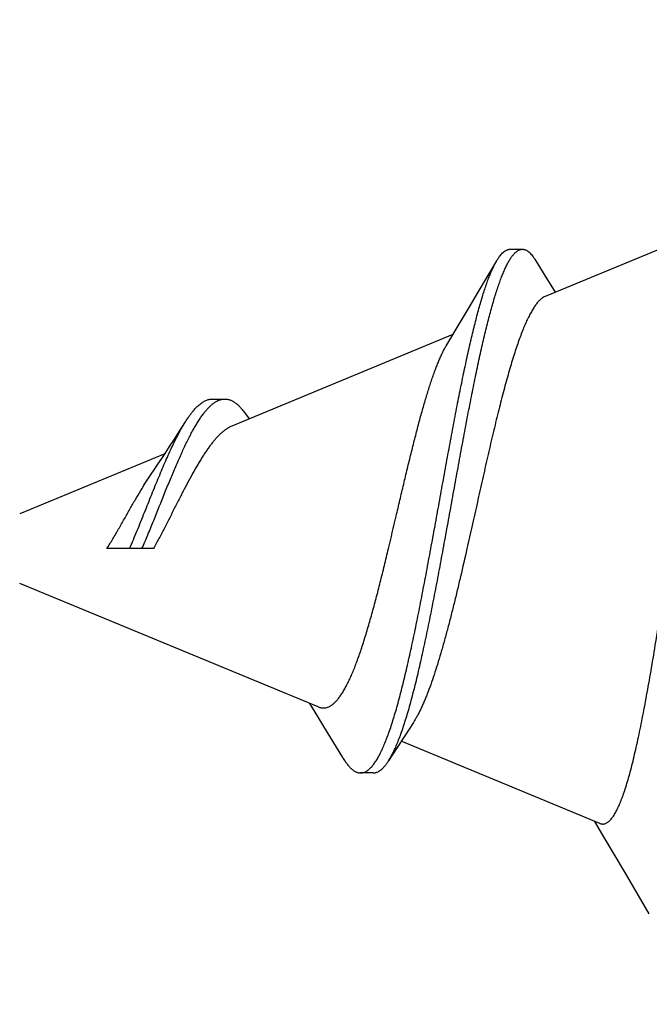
# Model space of a CAD drawing. Header units: feet. Extents: x -114 to 1432, y 355 to 669.
# Tile 163 of 195: x 1246.241 to 1246.525, y 495.983 to 496.426. Entities that reach past the tile are written whole.
import ezdxf

# ---------------------------------------------------------------- set-up
doc = ezdxf.new("R2010")
doc.units = ezdxf.units.FT
doc.header["$MEASUREMENT"] = 0
doc.layers.add('-HARDWARE', color=7, linetype='Continuous')
doc.layers.add('G-ANNO-DIM', color=2, linetype='Continuous')
doc.styles.add('Arial', font='arial.ttf')
doc.dimstyles.new('MS-16A', dxfattribs={"dimscale": 13, "dimtxt": 0.18, "dimasz": 0.18, "dimexe": 0.125, "dimexo": 0.0625, "dimgap": 0.03125, "dimtad": 1, "dimdec": 3, "dimzin": 3, "dimdsep": 46, "dimlunit": 4, "dimtxsty": 'Arial', "dimcen": 0.03125, "dimclrd": 2, "dimclre": 2, "dimclrt": 7, "dimadec": 1, "dimazin": 0, "dimtfac": 1, "dimtdec": 3, "dimtofl": 0, "dimtmove": 0, "dimatfit": 3, "dimfxl": 1, "dimtolj": 1, "dimtzin": 0, "dimarcsym": 0})

# ---------------------------------------------------------------- blocks, each defined once
blk = doc.blocks.new('*D636')
at = {"layer": 'Defpoints', "color": 0, "transparency": 16777216}
for p in [(1248.54362, 504.18809), (1239.0406, 456.18809), (1248.54362, 456.18809)]:
    blk.add_point(p, dxfattribs=at)
at = {"layer": 'G-ANNO-DIM', "color": 2, "lineweight": -2, "transparency": 16777216}
for p, q in [((1247.73112, 504.18809), (1237.4156, 504.18809)), ((1239.0406, 501.84809), (1239.0406, 458.52809)), ((1247.73112, 456.18809), (1237.4156, 456.18809))]:
    blk.add_line(p, q, dxfattribs=at)
at = {"layer": 'G-ANNO-DIM', "color": 2, "transparency": 16777216}
for points in [[(1238.6506, 501.84809), (1239.4306, 501.84809), (1239.0406, 504.18809)], [(1238.6506, 458.52809), (1239.4306, 458.52809), (1239.0406, 456.18809)]]:
    blk.add_solid(points, dxfattribs=at)
at = {"layer": 'G-ANNO-DIM', "color": 7, "transparency": 16777216, "insert": (1237.43961, 480.18809), "char_height": 2.34, "attachment_point": 5, "rotation": 90, "style": 'Arial'}
blk.add_mtext('\\A1;4\'-0"', dxfattribs=at)
blk = doc.blocks.new('2.5IN_LAGSCREW')
at = {"layer": '-HARDWARE', "color": 7}
for p, q in [((1220.5338, 512.02684), (1220.5983, 512.00012)), ((1220.61418, 512.02131), (1220.60856, 512.02131)), ((1220.60303, 512.0168), (1220.59883, 512.00995)), ((1220.62853, 512.002), (1220.62018, 512.01615)), ((1220.59883, 512.00995), (1220.59389, 512.00195)), ((1220.63988, 511.9829), (1220.73934, 511.9417)), ((1220.7481, 511.95387), (1220.74248, 511.95387)), ((1220.73326, 511.94724), (1220.73162, 511.9449)), ((1220.76945, 511.92923), (1220.8348, 511.90216)), ((1220.7746, 511.8865), (1220.79557, 511.8865)), ((1220.70054, 511.81523), (1220.8348, 511.87084)), ((1220.7006, 511.81088), (1220.70418, 511.81674)), ((1220.57383, 511.76275), (1220.66318, 511.79976)), ((1220.67579, 511.78548), (1220.68141, 511.78548)), ((1220.55151, 511.72197), (1220.56226, 511.74033))]:
    blk.add_line(p, q, dxfattribs=at)
for points in [[(1220.64267, 511.97824), (1220.63661, 511.98838), (1220.63263, 511.99507), (1220.62853, 512.002)], [(1220.77568, 511.91998), (1220.77427, 511.92203), (1220.77258, 511.92452), (1220.77085, 511.9271), (1220.7691, 511.92976), (1220.76732, 511.93249), (1220.7655, 511.9353), (1220.76367, 511.93817), (1220.76181, 511.9411), (1220.76021, 511.94364)], [(1220.68943, 511.79236), (1220.69507, 511.80176), (1220.69788, 511.80641), (1220.7006, 511.81088)], [(1220.65768, 511.80821), (1220.66157, 511.80225), (1220.66526, 511.79653), (1220.6688, 511.79097)], [(1220.56226, 511.74033), (1220.57234, 511.75748), (1220.57597, 511.76363)]]:
    blk.add_lwpolyline(points, dxfattribs=at)
for points, knots in [([(1220.60856, 512.02131), (1220.60845, 512.02131), (1220.60821, 512.0213), (1220.60786, 512.02125), (1220.60751, 512.02116), (1220.60704, 512.02099), (1220.60645, 512.02068), (1220.60575, 512.02017), (1220.60506, 512.01953), (1220.60437, 512.01875), (1220.60369, 512.01783), (1220.60325, 512.01716), (1220.60303, 512.0168)], [0, 0, 0, 0, 0.046963, 0.094355, 0.14265, 0.192291, 0.297109, 0.411647, 0.537945, 0.677474, 0.831258, 1, 1, 1, 1]), ([(1220.6688, 511.79097), (1220.66843, 511.79156), (1220.66768, 511.79283), (1220.66662, 511.79489), (1220.66557, 511.79718), (1220.66452, 511.7997), (1220.66348, 511.80244), (1220.66244, 511.8054), (1220.6614, 511.80856), (1220.66037, 511.81192), (1220.65935, 511.81548), (1220.65833, 511.81921), (1220.65731, 511.82312), (1220.6563, 511.82719), (1220.65529, 511.83141), (1220.65393, 511.83731), (1220.65225, 511.845), (1220.65028, 511.85454), (1220.64832, 511.86445), (1220.64638, 511.87463), (1220.64445, 511.88499), (1220.64254, 511.89546), (1220.64064, 511.90595), (1220.63876, 511.91637), (1220.63689, 511.92665), (1220.63504, 511.9367), (1220.63319, 511.94646), (1220.63137, 511.95585), (1220.62955, 511.9648), (1220.62775, 511.97326), (1220.62623, 511.97997), (1220.62502, 511.98504), (1220.62413, 511.98862), (1220.62325, 511.99203), (1220.62236, 511.99528), (1220.62148, 511.99835), (1220.6206, 512.00124), (1220.61973, 512.00396), (1220.61886, 512.00648), (1220.61799, 512.00882), (1220.61713, 512.01096), (1220.61626, 512.01291), (1220.61541, 512.01465), (1220.61467, 512.01598), (1220.61409, 512.01693), (1220.61366, 512.01758), (1220.61323, 512.01817), (1220.61281, 512.01872), (1220.61238, 512.01921), (1220.61196, 512.01965), (1220.61153, 512.02004), (1220.61111, 512.02038), (1220.61068, 512.02067), (1220.61026, 512.0209), (1220.60983, 512.02109), (1220.60941, 512.02122), (1220.60899, 512.0213), (1220.6087, 512.02131), (1220.60856, 512.02131)], [0, 0, 0, 0, 0.008729, 0.018333, 0.028813, 0.040161, 0.052363, 0.065401, 0.079249, 0.093882, 0.109269, 0.125378, 0.142174, 0.159621, 0.177681, 0.196315, 0.235144, 0.275774, 0.317862, 0.361059, 0.405013, 0.449373, 0.493792, 0.537931, 0.581459, 0.62406, 0.665429, 0.705279, 0.743343, 0.779371, 0.813137, 0.829107, 0.844437, 0.859106, 0.873094, 0.886383, 0.898958, 0.910805, 0.921912, 0.932272, 0.941877, 0.950727, 0.958822, 0.966172, 0.969572, 0.972792, 0.975835, 0.978707, 0.981411, 0.983955, 0.986348, 0.988599, 0.990721, 0.992728, 0.994638, 0.996471, 0.99825, 1, 1, 1, 1]), ([(1220.62018, 512.01615), (1220.61993, 512.01656), (1220.61946, 512.01733), (1220.6187, 512.01838), (1220.61795, 512.01928), (1220.6172, 512.02001), (1220.61645, 512.02059), (1220.61581, 512.02094), (1220.6153, 512.02114), (1220.61492, 512.02124), (1220.61455, 512.0213), (1220.6143, 512.02131), (1220.61418, 512.02131)], [0, 0, 0, 0, 0.172852, 0.329512, 0.470696, 0.597441, 0.711242, 0.814198, 0.862524, 0.909277, 0.954933, 1, 1, 1, 1]), ([(1220.68141, 511.78548), (1220.68122, 511.78548), (1220.68086, 511.7855), (1220.68031, 511.7856), (1220.67976, 511.78577), (1220.67922, 511.786), (1220.67867, 511.7863), (1220.67813, 511.78667), (1220.67759, 511.7871), (1220.67706, 511.78759), (1220.67652, 511.78814), (1220.67599, 511.78876), (1220.67546, 511.78944), (1220.67492, 511.79019), (1220.67439, 511.79099), (1220.67367, 511.79218), (1220.67278, 511.79381), (1220.67173, 511.79596), (1220.67069, 511.79833), (1220.66966, 511.80093), (1220.66862, 511.80375), (1220.6676, 511.80677), (1220.66657, 511.80999), (1220.66556, 511.8134), (1220.66454, 511.81699), (1220.66353, 511.82076), (1220.66253, 511.82469), (1220.66152, 511.82878), (1220.66018, 511.83451), (1220.65851, 511.84199), (1220.65655, 511.8513), (1220.65461, 511.861), (1220.65268, 511.87099), (1220.65077, 511.8812), (1220.64887, 511.89154), (1220.64698, 511.90192), (1220.64511, 511.91228), (1220.64326, 511.92252), (1220.64141, 511.93257), (1220.63959, 511.94236), (1220.63777, 511.95182), (1220.63597, 511.96089), (1220.63418, 511.96949), (1220.63267, 511.97634), (1220.63147, 511.98155), (1220.63059, 511.98523), (1220.62971, 511.98877), (1220.62883, 511.99214), (1220.62796, 511.99535), (1220.62708, 511.99839), (1220.62622, 512.00125), (1220.62535, 512.00394), (1220.62449, 512.00644), (1220.62363, 512.00876), (1220.62277, 512.01088), (1220.62192, 512.01282), (1220.62107, 512.01456), (1220.62047, 512.01564), (1220.62018, 512.01615)], [0, 0, 0, 0, 0.002266, 0.004559, 0.00691, 0.00935, 0.011903, 0.014591, 0.017433, 0.020443, 0.023633, 0.027013, 0.030591, 0.034371, 0.038359, 0.042556, 0.051589, 0.061477, 0.072218, 0.083801, 0.096209, 0.109423, 0.123417, 0.138164, 0.153635, 0.169796, 0.186614, 0.204053, 0.222077, 0.259722, 0.299232, 0.340279, 0.382525, 0.425633, 0.469261, 0.513073, 0.556737, 0.599932, 0.642344, 0.683675, 0.723641, 0.761974, 0.798425, 0.832766, 0.849079, 0.864788, 0.879872, 0.89431, 0.908082, 0.921173, 0.933565, 0.945247, 0.956207, 0.966437, 0.975931, 0.984688, 0.992708, 1, 1, 1, 1]), ([(1220.5983, 512.00012), (1220.59866, 511.99997), (1220.59919, 511.99968), (1220.59987, 511.9992), (1220.60039, 511.99878), (1220.60091, 511.99829), (1220.60143, 511.99774), (1220.60195, 511.99713), (1220.60248, 511.99646), (1220.603, 511.99574), (1220.60372, 511.99466), (1220.60462, 511.99316), (1220.60568, 511.99118), (1220.60674, 511.98897), (1220.6078, 511.98654), (1220.60887, 511.98388), (1220.60994, 511.98102), (1220.61102, 511.97794), (1220.6121, 511.97467), (1220.61319, 511.97119), (1220.61428, 511.96754), (1220.61537, 511.9637), (1220.61647, 511.95969), (1220.61758, 511.95553), (1220.61869, 511.95121), (1220.62019, 511.94518), (1220.62208, 511.93734), (1220.62433, 511.92763), (1220.6266, 511.91759), (1220.62889, 511.90732), (1220.63121, 511.89693), (1220.63277, 511.88998), (1220.63356, 511.8865)], [0, 0, 0, 0, 0.009751, 0.015033, 0.020625, 0.026555, 0.032842, 0.039503, 0.046554, 0.054004, 0.061863, 0.078831, 0.097495, 0.117869, 0.139954, 0.163734, 0.189188, 0.216282, 0.244977, 0.275225, 0.306973, 0.340161, 0.374724, 0.410592, 0.447689, 0.485935, 0.565533, 0.648661, 0.734531, 0.822306, 0.911101, 1, 1, 1, 1]), ([(1220.66886, 511.8865), (1220.6677, 511.89136), (1220.66599, 511.89864), (1220.66372, 511.90831), (1220.66204, 511.91546), (1220.66037, 511.92246), (1220.65871, 511.92926), (1220.65706, 511.93583), (1220.65543, 511.94212), (1220.65381, 511.94809), (1220.6522, 511.95369), (1220.65084, 511.95812), (1220.64976, 511.96145), (1220.64896, 511.96379), (1220.64817, 511.96602), (1220.64738, 511.96813), (1220.64659, 511.97012), (1220.64581, 511.972), (1220.64503, 511.97374), (1220.64425, 511.97536), (1220.64347, 511.97685), (1220.64294, 511.97779), (1220.64267, 511.97824)], [0, 0, 0, 0, 0.156732, 0.234669, 0.311608, 0.387037, 0.460466, 0.531433, 0.599505, 0.66428, 0.72539, 0.782509, 0.80948, 0.835349, 0.860089, 0.883672, 0.906079, 0.927291, 0.947294, 0.966081, 0.983648, 1, 1, 1, 1]), ([(1220.74248, 511.95387), (1220.74229, 511.95387), (1220.74189, 511.95385), (1220.7413, 511.95377), (1220.74071, 511.95364), (1220.73991, 511.95338), (1220.73892, 511.95293), (1220.73776, 511.95218), (1220.73661, 511.95123), (1220.73547, 511.95008), (1220.73434, 511.94874), (1220.73362, 511.94776), (1220.73326, 511.94724)], [0, 0, 0, 0, 0.050283, 0.100782, 0.151894, 0.203999, 0.31248, 0.428707, 0.554492, 0.691122, 0.839452, 1, 1, 1, 1]), ([(1220.77977, 511.8865), (1220.77886, 511.88858), (1220.77709, 511.89278), (1220.77365, 511.90118), (1220.77033, 511.90953), (1220.76703, 511.91767), (1220.765, 511.92252), (1220.76339, 511.92624), (1220.76222, 511.9289), (1220.76105, 511.93145), (1220.75989, 511.9339), (1220.75874, 511.93622), (1220.7576, 511.93842), (1220.75647, 511.94049), (1220.75535, 511.94242), (1220.75424, 511.94422), (1220.75314, 511.94587), (1220.75204, 511.94737), (1220.75095, 511.94873), (1220.74988, 511.94993), (1220.7488, 511.95097), (1220.74774, 511.95186), (1220.74668, 511.95259), (1220.74562, 511.95316), (1220.74457, 511.95357), (1220.74353, 511.95382), (1220.74283, 511.95387), (1220.74248, 511.95387)], [0, 0, 0, 0, 0.086183, 0.173177, 0.34494, 0.427554, 0.5067, 0.544708, 0.581546, 0.617128, 0.651376, 0.684223, 0.715608, 0.74548, 0.7738, 0.80054, 0.825683, 0.849228, 0.871189, 0.891599, 0.910516, 0.928023, 0.944239, 0.95932, 0.973469, 0.986934, 1, 1, 1, 1]), ([(1220.76021, 511.94364), (1220.7597, 511.94445), (1220.75894, 511.94561), (1220.75788, 511.94707), (1220.7571, 511.94807), (1220.75633, 511.94899), (1220.75557, 511.94983), (1220.75481, 511.9506), (1220.75405, 511.95128), (1220.75329, 511.95189), (1220.75254, 511.95242), (1220.75179, 511.95287), (1220.75105, 511.95323), (1220.75031, 511.95352), (1220.74957, 511.95372), (1220.74883, 511.95384), (1220.74834, 511.95387), (1220.7481, 511.95387)], [0, 0, 0, 0, 0.172455, 0.252907, 0.329528, 0.402361, 0.471478, 0.536976, 0.598989, 0.657684, 0.713276, 0.766024, 0.816242, 0.864299, 0.910621, 0.955684, 1, 1, 1, 1]), ([(1220.73934, 511.9417), (1220.74003, 511.94141), (1220.74104, 511.94087), (1220.74234, 511.93999), (1220.74334, 511.93921), (1220.74435, 511.93832), (1220.74537, 511.93733), (1220.74639, 511.93623), (1220.74742, 511.93504), (1220.74846, 511.93375), (1220.7495, 511.93237), (1220.75055, 511.93089), (1220.75161, 511.92932), (1220.75268, 511.92767), (1220.75375, 511.92594), (1220.75483, 511.92413), (1220.7563, 511.92158), (1220.75816, 511.91823), (1220.76039, 511.91402), (1220.76266, 511.90962), (1220.76575, 511.90351), (1220.76888, 511.8973), (1220.7721, 511.8911), (1220.77376, 511.88802), (1220.7746, 511.8865)], [0, 0, 0, 0, 0.033615, 0.051788, 0.070981, 0.091257, 0.112665, 0.135241, 0.159005, 0.183966, 0.210124, 0.237469, 0.265984, 0.295642, 0.326411, 0.358251, 0.391116, 0.459711, 0.531722, 0.606593, 0.683697, 0.841806, 0.92129, 1, 1, 1, 1]), ([(1220.78538, 511.8865), (1220.7848, 511.88784), (1220.78365, 511.89054), (1220.78195, 511.89461), (1220.78028, 511.89871), (1220.77808, 511.90415), (1220.77593, 511.90954), (1220.77379, 511.91484), (1220.77222, 511.91868), (1220.77066, 511.9224), (1220.76913, 511.92598), (1220.76761, 511.9294), (1220.76611, 511.93265), (1220.76462, 511.9357), (1220.76315, 511.93855), (1220.7617, 511.94119), (1220.7607, 511.94285), (1220.76021, 511.94364)], [0, 0, 0, 0, 0.070085, 0.140824, 0.211804, 0.282627, 0.422275, 0.490377, 0.556885, 0.621488, 0.683905, 0.743875, 0.801169, 0.855583, 0.906945, 0.955118, 1, 1, 1, 1]), ([(1220.79557, 511.8865), (1220.79465, 511.88795), (1220.79286, 511.89088), (1220.79026, 511.89534), (1220.78772, 511.89982), (1220.78524, 511.90424), (1220.7828, 511.90853), (1220.78078, 511.91197), (1220.77918, 511.9146), (1220.77801, 511.91647), (1220.77685, 511.91826), (1220.77607, 511.91941), (1220.77568, 511.91998)], [0, 0, 0, 0, 0.131624, 0.26481, 0.397702, 0.528501, 0.655536, 0.777298, 0.835785, 0.89248, 0.947255, 1, 1, 1, 1]), ([(1220.57383, 511.76275), (1220.57366, 511.76268), (1220.57332, 511.76256), (1220.57279, 511.76247), (1220.57227, 511.76246), (1220.57175, 511.76253), (1220.57122, 511.76269), (1220.57071, 511.76294), (1220.57019, 511.76326), (1220.56967, 511.76367), (1220.56916, 511.76415), (1220.56865, 511.76472), (1220.56814, 511.76537), (1220.56763, 511.76609), (1220.56712, 511.7669), (1220.56661, 511.76778), (1220.5661, 511.76874), (1220.5656, 511.76977), (1220.56509, 511.77089), (1220.56459, 511.77207), (1220.56408, 511.77334), (1220.5634, 511.77516), (1220.56254, 511.77762), (1220.56154, 511.78079), (1220.56055, 511.78423), (1220.55956, 511.78794), (1220.55857, 511.7919), (1220.55758, 511.7961), (1220.55659, 511.80054), (1220.55561, 511.8052), (1220.55463, 511.81007), (1220.55365, 511.81513), (1220.55268, 511.82039), (1220.55137, 511.82772), (1220.54974, 511.83724), (1220.54783, 511.84905), (1220.54592, 511.86128), (1220.54403, 511.87381), (1220.54278, 511.88225), (1220.54215, 511.8865)], [0, 0, 0, 0, 0.00418, 0.008199, 0.01215, 0.016134, 0.020247, 0.024578, 0.0292, 0.034173, 0.039544, 0.04535, 0.051618, 0.058368, 0.065615, 0.073371, 0.081642, 0.090433, 0.099747, 0.109584, 0.119944, 0.130826, 0.154137, 0.179484, 0.206822, 0.236096, 0.267241, 0.300189, 0.334865, 0.371188, 0.409074, 0.448435, 0.489178, 0.53121, 0.618743, 0.710229, 0.804835, 0.901711, 1, 1, 1, 1]), ([(1220.63356, 511.8865), (1220.63451, 511.88231), (1220.63594, 511.87608), (1220.63789, 511.86783), (1220.63935, 511.86181), (1220.64082, 511.85594), (1220.6423, 511.85024), (1220.64379, 511.84474), (1220.64528, 511.83947), (1220.64679, 511.83445), (1220.6483, 511.82971), (1220.64983, 511.82526), (1220.65113, 511.82177), (1220.65218, 511.81914), (1220.65295, 511.8173), (1220.65373, 511.81554), (1220.65451, 511.81388), (1220.65529, 511.81232), (1220.65608, 511.81086), (1220.65687, 511.80949), (1220.65741, 511.80863), (1220.65768, 511.80821)], [0, 0, 0, 0, 0.1567, 0.233575, 0.309046, 0.382796, 0.454516, 0.523902, 0.590658, 0.654498, 0.715154, 0.772371, 0.82592, 0.851255, 0.875599, 0.898934, 0.921241, 0.942509, 0.962727, 0.98189, 1, 1, 1, 1]), ([(1220.70054, 511.81523), (1220.70036, 511.81516), (1220.70001, 511.81503), (1220.69947, 511.81488), (1220.69894, 511.81479), (1220.6984, 511.81474), (1220.69787, 511.81475), (1220.69734, 511.81481), (1220.69681, 511.81492), (1220.6961, 511.81514), (1220.6952, 511.81554), (1220.69415, 511.81622), (1220.69312, 511.8171), (1220.69209, 511.81816), (1220.69107, 511.81942), (1220.69005, 511.82085), (1220.68904, 511.82247), (1220.68803, 511.82425), (1220.68703, 511.82621), (1220.68603, 511.82833), (1220.68504, 511.83061), (1220.68405, 511.83304), (1220.68307, 511.83562), (1220.68209, 511.83833), (1220.68112, 511.84117), (1220.68015, 511.84414), (1220.67919, 511.84722), (1220.67789, 511.85153), (1220.67629, 511.85716), (1220.6744, 511.86416), (1220.67254, 511.87143), (1220.67068, 511.87891), (1220.66947, 511.88395), (1220.66886, 511.8865)], [0, 0, 0, 0, 0.006947, 0.013687, 0.020272, 0.02676, 0.033209, 0.039678, 0.046227, 0.05291, 0.06687, 0.081924, 0.098336, 0.116294, 0.135921, 0.157296, 0.180456, 0.205416, 0.232166, 0.260681, 0.290924, 0.322844, 0.356386, 0.391483, 0.428066, 0.466059, 0.505381, 0.545948, 0.630468, 0.718894, 0.810474, 0.904434, 1, 1, 1, 1]), ([(1220.67579, 511.78548), (1220.67564, 511.78548), (1220.67535, 511.7855), (1220.6749, 511.78556), (1220.67446, 511.78567), (1220.67386, 511.78588), (1220.67311, 511.78626), (1220.67223, 511.78687), (1220.67135, 511.78766), (1220.67049, 511.78861), (1220.66962, 511.78973), (1220.66908, 511.79054), (1220.6688, 511.79097)], [0, 0, 0, 0, 0.047997, 0.096359, 0.145533, 0.195945, 0.301914, 0.416989, 0.543138, 0.68177, 0.833846, 1, 1, 1, 1]), ([(1220.68943, 511.79236), (1220.6891, 511.79181), (1220.68846, 511.79079), (1220.68759, 511.78959), (1220.6869, 511.78875), (1220.6864, 511.78818), (1220.68589, 511.78767), (1220.68524, 511.78707), (1220.68458, 511.78656), (1220.68389, 511.78615), (1220.68339, 511.78591), (1220.68289, 511.78572), (1220.6824, 511.78558), (1220.6819, 511.7855), (1220.68157, 511.78548), (1220.68141, 511.78548)], [0, 0, 0, 0, 0.172805, 0.32959, 0.402168, 0.470997, 0.536206, 0.597958, 0.71184, 0.764546, 0.814828, 0.863064, 0.909681, 0.955157, 1, 1, 1, 1])]:
    blk.add_open_spline(points, degree=3, knots=knots, dxfattribs=at)

msp = doc.modelspace()

# ---------------------------------------------------------------- block references
at = {"layer": '-HARDWARE', "xscale": -1}
msp.add_blockref('2.5IN_LAGSCREW', (2467.07624, -15.69841), dxfattribs=at)

# ---------------------------------------------------------------- dimensions: what is measured, and where the dimension line sits
at = {"layer": 'G-ANNO-DIM'}
dim = msp.add_linear_dim(base=(1239.0406, 456.18809), p1=(1248.54362, 504.18809), p2=(1248.54362, 456.18809), angle=90, dimstyle='MS-16A', dxfattribs=at)
dim.commit()
dim.dimension.update_dxf_attribs({"geometry": '*D636', "text_midpoint": (1239.0406, 480.18809), "dimtype": 160})

doc.saveas('drawing.dxf')
